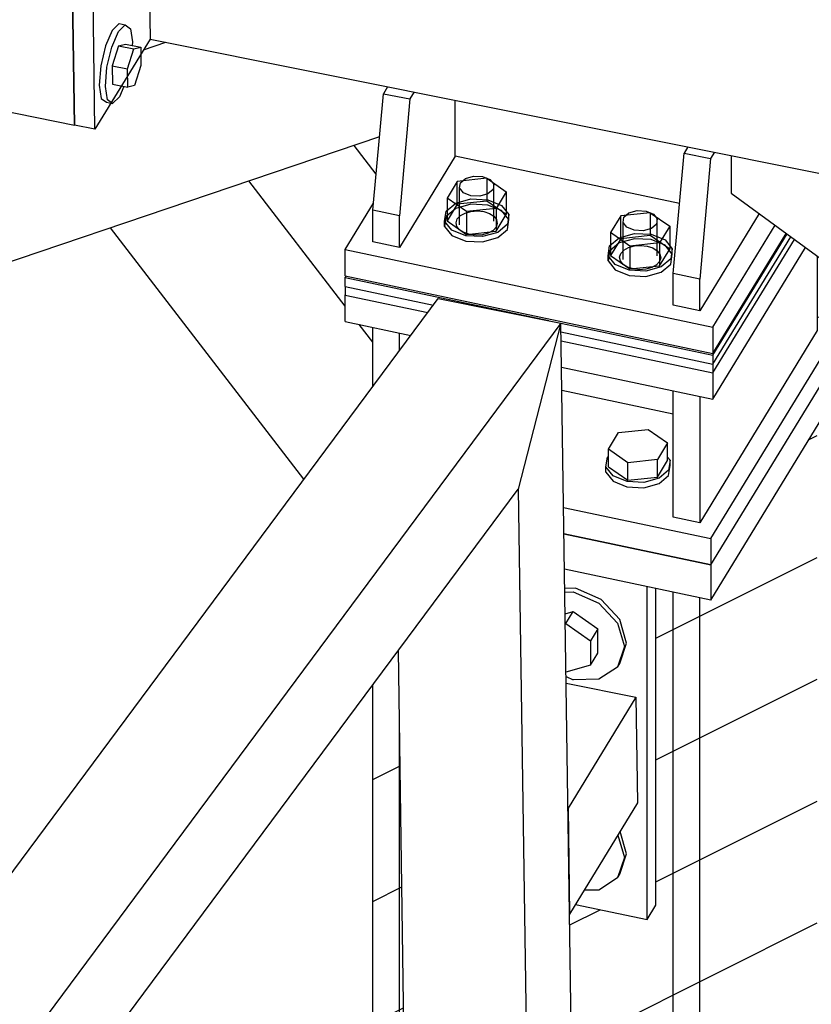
# Model space of a CAD drawing. Header units: millimetres. Extents: x 1838 to 190192, y -28 to 11710.
# Tile 36 of 80: x 58306 to 58671, y 2371 to 2824. Entities that reach past the tile are written whole.
import ezdxf

# ---------------------------------------------------------------- set-up
doc = ezdxf.new("R2010")
doc.units = ezdxf.units.MM
pattern_1 = [(26.565, (58620.546, 2100.96), (-56.1266, 28.0633), [])]

# ---------------------------------------------------------------- blocks, each defined once
blk = doc.blocks.new('Part-18977 - 18971')
h = blk.add_hatch()
h.set_pattern_fill('', color=96, scale=50, style=0, pattern_type=0)
h.set_pattern_definition(pattern_1)
h.paths.add_polyline_path([(58620.55, 1930.8), (58620.55, 2100.96), (58673.7, 2187.93), (58673.7, 2637.14), (58624.65, 2556.89), (58619.61, 2557.97), (58607.37, 2560.57), (58599.37, 2562.27), (58599.37, 2416.4), (58595.32, 2409.76), (58562.34, 2416.72), (58559.65, 2412.32), (58564.17, 2105.64), (58606.71, 2096.66), (58606.71, 1933.57), (58607.37, 1933.44), (58612.74, 1932.36)])
h = blk.add_hatch()
h.set_pattern_fill('', color=96, scale=50, style=0, pattern_type=0)
h.set_pattern_definition(pattern_1)
h.paths.add_polyline_path([(58487.09, 2106), (58481.26, 2501.4), (58480.78, 2533.73), (58469.03, 2517.9), (58469.03, 2119.33), (58481.26, 2110.3)])
at = {"color": 96}
for p, q in [((58607.37, 1933.44), (58607.37, 2560.57)), ((58619.6, 1930.99), (58619.61, 2557.97)), ((58469.03, 2119.33), (58469.03, 2517.9)), ((58481.26, 2110.3), (58481.26, 2501.41))]:
    blk.add_line(p, q, dxfattribs=at)
blk = doc.blocks.new('Part-20373 - 18971')
at = {"color": 7}
for p, q in [((58331.6, 2775.66), (58317.3, 3745.38)), ((58284.55, 2785.09), (58331.6, 2775.66))]:
    blk.add_line(p, q, dxfattribs=at)
blk = doc.blocks.new('Bolt-19757 - 18971')
at = {"color": 7}
for p, q in [((58507.92, 2749.71), (58503.24, 2742.05)), ((58521.56, 2751.16), (58507.92, 2749.71)), ((58507.92, 2739.2), (58507.92, 2749.71)), ((58509, 2746.71), (58509.34, 2749.13)), ((58509.34, 2749.13), (58511.7, 2751.13)), ((58511.7, 2751.13), (58515.45, 2752.17)), ((58515.45, 2752.17), (58519.58, 2751.97)), ((58519.58, 2751.97), (58522.98, 2750.58)), ((58521.56, 2751.16), (58530.51, 2744.94)), ((58521.56, 2751.16), (58521.56, 2740.64)), ((58522.98, 2750.58), (58524.75, 2748.38)), ((58524.75, 2748.38), (58524.4, 2745.95)), ((58524.75, 2731.39), (58524.75, 2748.38)), ((58510.77, 2744.5), (58509, 2746.71)), ((58509, 2729.72), (58509, 2746.71)), ((58514.17, 2743.12), (58510.77, 2744.5)), ((58522.04, 2743.95), (58518.29, 2742.91)), ((58524.4, 2745.95), (58522.04, 2743.95)), ((58530.51, 2744.94), (58525.82, 2737.28)), ((58530.51, 2744.94), (58530.51, 2734.43)), ((58502.76, 2735.96), (58507.18, 2739.71)), ((58512.19, 2735.83), (58503.24, 2742.05)), ((58503.24, 2742.05), (58503.24, 2731.53)), ((58507.92, 2739.2), (58503.24, 2731.53)), ((58507.18, 2739.71), (58514.21, 2741.66)), ((58514.21, 2739.23), (58507.18, 2737.28)), ((58521.56, 2740.64), (58507.92, 2739.2)), ((58518.29, 2742.91), (58514.17, 2743.12)), ((58514.21, 2741.66), (58521.94, 2741.28)), ((58521.94, 2738.85), (58514.21, 2739.23)), ((58530.51, 2734.43), (58521.56, 2740.64)), ((58521.94, 2741.28), (58528.32, 2738.67)), ((58502.11, 2731.41), (58502.76, 2735.96)), ((58507.18, 2737.28), (58502.76, 2733.53)), ((58509.36, 2733.97), (58511.53, 2735.17)), ((58511.53, 2735.17), (58514.22, 2735.91)), ((58525.82, 2737.28), (58512.19, 2735.83)), ((58512.19, 2735.83), (58512.19, 2725.31)), ((58514.22, 2735.91), (58517.16, 2736.13)), ((58517.16, 2736.13), (58520.08, 2735.81)), ((58520.08, 2735.81), (58522.69, 2734.97)), ((58528.32, 2736.25), (58521.94, 2738.85)), ((58522.69, 2734.97), (58524.73, 2733.69)), ((58525.82, 2737.28), (58525.82, 2726.76)), ((58525.82, 2726.76), (58530.51, 2734.43)), ((58528.32, 2738.67), (58531.63, 2734.55)), ((58531.63, 2732.12), (58528.32, 2736.25)), ((58531.63, 2734.55), (58530.99, 2730)), ((58531.63, 2732.12), (58531.63, 2734.55)), ((58596.85, 2735.26), (58583.21, 2733.82)), ((58584.63, 2733.23), (58586.99, 2735.23)), ((58586.99, 2735.23), (58590.74, 2736.27)), ((58590.74, 2736.27), (58594.87, 2736.07)), ((58594.87, 2736.07), (58598.27, 2734.68)), ((58596.85, 2735.26), (58605.8, 2729.05)), ((58596.85, 2735.26), (58596.85, 2724.75)), ((58598.27, 2734.68), (58600.03, 2732.48)), ((58502.76, 2733.53), (58502.11, 2728.98)), ((58505.42, 2727.28), (58502.11, 2731.41)), ((58502.11, 2728.98), (58502.11, 2731.41)), ((58503.24, 2731.53), (58512.19, 2725.31)), ((58507.38, 2730.72), (58507.93, 2732.44)), ((58507.75, 2728.99), (58507.38, 2730.72)), ((58507.93, 2732.44), (58509.36, 2733.97)), ((58524.73, 2733.69), (58525.99, 2732.11)), ((58526.37, 2730.38), (58525.81, 2728.66)), ((58525.99, 2732.11), (58526.37, 2730.38)), ((58530.99, 2730), (58526.56, 2726.25)), ((58530.99, 2727.57), (58531.63, 2732.12)), ((58583.21, 2733.82), (58578.53, 2726.15)), ((58583.21, 2723.3), (58583.21, 2733.82)), ((58584.29, 2730.81), (58584.63, 2733.23)), ((58586.06, 2728.61), (58584.29, 2730.81)), ((58584.29, 2713.82), (58584.29, 2730.81)), ((58599.69, 2730.05), (58597.33, 2728.05)), ((58600.03, 2732.48), (58599.69, 2730.05)), ((58600.03, 2715.49), (58600.03, 2732.48)), ((58502.11, 2728.98), (58505.42, 2724.86)), ((58511.8, 2724.68), (58505.42, 2727.28)), ((58509.02, 2727.41), (58507.75, 2728.99)), ((58511.06, 2726.14), (58509.02, 2727.41)), ((58513.66, 2725.3), (58511.06, 2726.14)), ((58512.19, 2725.31), (58525.82, 2726.76)), ((58516.58, 2724.97), (58513.66, 2725.3)), ((58522.22, 2725.94), (58519.53, 2725.19)), ((58526.56, 2726.25), (58519.54, 2724.3)), ((58524.38, 2727.13), (58522.22, 2725.94)), ((58525.81, 2728.66), (58524.38, 2727.13)), ((58526.56, 2723.82), (58530.99, 2727.57)), ((58587.48, 2719.93), (58578.53, 2726.15)), ((58578.53, 2726.15), (58578.53, 2715.63)), ((58582.47, 2723.81), (58589.5, 2725.76)), ((58589.46, 2727.22), (58586.06, 2728.61)), ((58593.58, 2727.02), (58589.46, 2727.22)), ((58589.5, 2725.76), (58597.23, 2725.38)), ((58597.33, 2728.05), (58593.58, 2727.02)), ((58597.23, 2725.38), (58603.61, 2722.78)), ((58605.8, 2729.05), (58601.11, 2721.38)), ((58605.8, 2729.05), (58605.8, 2718.53)), ((58505.42, 2724.86), (58511.8, 2722.25)), ((58519.54, 2724.3), (58511.8, 2724.68)), ((58511.8, 2722.25), (58519.54, 2721.88)), ((58519.53, 2725.19), (58516.58, 2724.97)), ((58519.54, 2721.88), (58526.56, 2723.82)), ((58578.05, 2720.06), (58582.47, 2723.81)), ((58582.47, 2721.38), (58578.05, 2717.64)), ((58583.21, 2723.3), (58578.53, 2715.63)), ((58589.5, 2723.33), (58582.47, 2721.38)), ((58596.85, 2724.75), (58583.21, 2723.3)), ((58601.11, 2721.38), (58587.48, 2719.93)), ((58597.23, 2722.95), (58589.5, 2723.33)), ((58605.8, 2718.53), (58596.85, 2724.75)), ((58603.61, 2720.35), (58597.23, 2722.95)), ((58601.11, 2721.38), (58601.11, 2710.86)), ((58603.61, 2722.78), (58606.92, 2718.65)), ((58577.4, 2715.51), (58578.05, 2720.06)), ((58578.05, 2717.64), (58577.4, 2713.09)), ((58582.67, 2714.83), (58583.22, 2716.54)), ((58583.22, 2716.54), (58584.65, 2718.07)), ((58584.65, 2718.07), (58586.82, 2719.27)), ((58586.82, 2719.27), (58589.51, 2720.02)), ((58587.48, 2719.93), (58587.48, 2709.42)), ((58589.51, 2720.02), (58592.45, 2720.24)), ((58592.45, 2720.24), (58595.37, 2719.91)), ((58595.37, 2719.91), (58597.98, 2719.07)), ((58597.98, 2719.07), (58600.02, 2717.8)), ((58600.02, 2717.8), (58601.28, 2716.22)), ((58601.11, 2710.86), (58605.8, 2718.53)), ((58601.28, 2716.22), (58601.66, 2714.48)), ((58606.92, 2716.22), (58603.61, 2720.35)), ((58606.92, 2718.65), (58606.28, 2714.1)), ((58606.28, 2711.67), (58606.92, 2716.22)), ((58606.92, 2716.22), (58606.92, 2718.65)), ((58580.71, 2711.39), (58577.4, 2715.51)), ((58577.4, 2713.09), (58577.4, 2715.51)), ((58577.4, 2713.09), (58580.71, 2708.96)), ((58578.53, 2715.63), (58587.48, 2709.42)), ((58583.04, 2713.09), (58582.67, 2714.83)), ((58584.31, 2711.51), (58583.04, 2713.09)), ((58601.1, 2712.77), (58599.67, 2711.24)), ((58601.66, 2714.48), (58601.1, 2712.77)), ((58606.28, 2714.1), (58601.85, 2710.35)), ((58601.85, 2707.92), (58606.28, 2711.67)), ((58587.09, 2708.78), (58580.71, 2711.39)), ((58580.71, 2708.96), (58587.09, 2706.36)), ((58586.34, 2710.24), (58584.31, 2711.51)), ((58588.95, 2709.4), (58586.34, 2710.24)), ((58594.83, 2708.41), (58587.09, 2708.78)), ((58587.48, 2709.42), (58601.11, 2710.86)), ((58591.87, 2709.07), (58588.95, 2709.4)), ((58594.82, 2709.29), (58591.87, 2709.07)), ((58597.51, 2710.04), (58594.82, 2709.29)), ((58601.85, 2710.35), (58594.83, 2708.41)), ((58594.83, 2705.98), (58601.85, 2707.92)), ((58599.67, 2711.24), (58597.51, 2710.04)), ((58587.09, 2706.36), (58594.83, 2705.98))]:
    blk.add_line(p, q, dxfattribs=at)
blk = doc.blocks.new('Part-20197 - 18971')
at = {"color": 7}
for p, q in [((58027.34, 2060.57), (58499.17, 2695.81)), ((58499.17, 2695.81), (58555.63, 2684.5)), ((58555.63, 2684.5), (58083.81, 2049.27)), ((58555.63, 2684.5), (58535.98, 2608.05)), ((58116.14, 2042.79), (58535.98, 2608.05))]:
    blk.add_line(p, q, dxfattribs=at)
blk = doc.blocks.new('Part-20203 - 18971')
at = {"color": 7}
for p, q in [((58499.17, 2695.81), (58555.63, 2684.5)), ((58555.63, 2684.5), (58535.98, 2608.05)), ((58565.01, 2048.5), (58555.63, 2684.5)), ((58535.98, 2608.05), (58544.01, 2064)), ((58487.09, 2106), (58480.78, 2533.73))]:
    blk.add_line(p, q, dxfattribs=at)
blk = doc.blocks.new('Part-20229 - 18971')
at = {"color": 7}
for p, q in [((58595.32, 2409.76), (58595.32, 2563.13)), ((58599.37, 2416.4), (58599.37, 2562.27)), ((58562.34, 2416.72), (58595.32, 2409.76)), ((58595.32, 2409.76), (58599.37, 2416.4))]:
    blk.add_line(p, q, dxfattribs=at)
blk = doc.blocks.new('Part-19241 - 18971')
at = {"color": 7}
for p, q in [((58624.68, 2573.07), (58685.54, 2672.64)), ((58685.54, 2672.64), (58685.51, 2656.46)), ((58624.65, 2556.89), (58685.51, 2656.46)), ((58557.06, 2587.44), (58624.68, 2573.07)), ((58624.65, 2556.89), (58557.3, 2571.21)), ((58624.68, 2573.07), (58624.65, 2556.89))]:
    blk.add_line(p, q, dxfattribs=at)
blk = doc.blocks.new('Bolt-20230 - 18971')
at = {"color": 7}
for p, q in [((58562.38, 2562.34), (58557.43, 2562.24)), ((58574.14, 2557.14), (58562.38, 2562.34)), ((58557.46, 2560.6), (58561.36, 2560.68)), ((58561.36, 2560.68), (58573.13, 2555.48)), ((58573.13, 2555.48), (58581.74, 2546.26)), ((58582.75, 2547.92), (58574.14, 2557.14)), ((58557.61, 2550.59), (58561.36, 2551.66)), ((58557.98, 2546.13), (58561.36, 2551.66)), ((58561.36, 2551.66), (58572.66, 2543.67)), ((58557.67, 2546.04), (58557.98, 2546.13)), ((58557.98, 2546.13), (58569.28, 2538.14)), ((58581.74, 2546.26), (58584.89, 2535.48)), ((58585.91, 2537.14), (58582.75, 2547.92)), ((58572.66, 2543.67), (58569.28, 2538.14)), ((58572.66, 2532.46), (58572.66, 2543.67)), ((58569.28, 2538.14), (58569.28, 2526.93)), ((58584.89, 2535.48), (58581.74, 2526.04)), ((58582.75, 2527.7), (58585.91, 2537.14)), ((58569.28, 2526.93), (58572.66, 2532.46)), ((58569.28, 2526.93), (58558, 2523.71)), ((58581.74, 2526.04), (58573.13, 2520.45)), ((58581.74, 2526.04), (58582.75, 2527.7)), ((58558.03, 2521.7), (58561.36, 2520.23)), ((58573.13, 2520.45), (58561.36, 2520.23)), ((58581.88, 2448.7), (58584.89, 2438.4)), ((58585.91, 2440.06), (58582.89, 2450.36)), ((58582.75, 2430.61), (58585.91, 2440.06)), ((58584.89, 2438.4), (58581.74, 2428.95)), ((58581.74, 2428.95), (58582.75, 2430.61)), ((58581.74, 2428.95), (58573.13, 2423.37)), ((58573.13, 2423.37), (58566.32, 2423.24))]:
    blk.add_line(p, q, dxfattribs=at)
blk = doc.blocks.new('Part-19242 - 18971')
at = {"color": 7}
for p, q in [((58624.71, 2585.2), (58685.56, 2684.77)), ((58673.7, 2687.29), (58685.56, 2684.77)), ((58685.56, 2684.77), (58685.54, 2672.64)), ((58624.68, 2573.07), (58685.54, 2672.64)), ((58556.88, 2599.61), (58624.71, 2585.2)), ((58624.68, 2573.07), (58557.06, 2587.44)), ((58624.71, 2585.2), (58624.68, 2573.07))]:
    blk.add_line(p, q, dxfattribs=at)
blk = doc.blocks.new('Part-20227 - 18971')
at = {"color": 7}
for p, q in [((58558.08, 2518.7), (58590.25, 2512.26)), ((58590.25, 2512.26), (58558.93, 2461.01)), ((58590.25, 2512.26), (58590.97, 2463.57)), ((58590.97, 2463.57), (58559.65, 2412.32)), ((58558.93, 2461.01), (58559.65, 2412.32))]:
    blk.add_line(p, q, dxfattribs=at)
blk = doc.blocks.new('Part-19340 - 18971')
at = {"color": 7}
for p, q in [((58363.34, 2810.31), (58373.67, 2813.81)), ((58472.1, 2770.28), (57218.19, 2346.4))]:
    blk.add_line(p, q, dxfattribs=at)
blk = doc.blocks.new('Bolt-19347 - 18971')
at = {"color": 7}
for p, q in [((58582.24, 2634.07), (58595.88, 2635.5)), ((58595.88, 2635.5), (58604.83, 2629.27)), ((58577.56, 2626.41), (58582.24, 2634.07)), ((58577.54, 2618.32), (58577.56, 2626.41)), ((58586.51, 2620.17), (58577.56, 2626.41)), ((58604.83, 2629.27), (58600.14, 2621.61)), ((58604.81, 2621.18), (58604.83, 2629.27)), ((58576.42, 2618.2), (58577.06, 2622.75)), ((58577.06, 2622.75), (58577.55, 2623.17)), ((58600.14, 2621.61), (58586.51, 2620.17)), ((58600.13, 2613.52), (58600.14, 2621.61)), ((58600.13, 2613.52), (58604.81, 2621.18)), ((58604.82, 2622.7), (58605.94, 2621.3)), ((58605.94, 2621.3), (58605.29, 2616.75)), ((58605.93, 2618.88), (58605.94, 2621.3)), ((58576.41, 2615.77), (58576.42, 2618.2)), ((58579.73, 2614.07), (58576.42, 2618.2)), ((58577.54, 2618.32), (58586.49, 2612.09)), ((58586.49, 2612.09), (58586.51, 2620.17)), ((58605.29, 2616.75), (58600.87, 2613)), ((58605.29, 2614.33), (58605.93, 2618.88)), ((58576.41, 2615.77), (58579.72, 2611.64)), ((58586.11, 2611.45), (58579.73, 2614.07)), ((58586.49, 2612.09), (58600.13, 2613.52)), ((58600.87, 2613), (58593.84, 2611.07)), ((58600.86, 2610.58), (58605.29, 2614.33)), ((58579.72, 2611.64), (58586.1, 2609.03)), ((58586.1, 2609.03), (58593.84, 2608.64)), ((58593.84, 2611.07), (58586.11, 2611.45)), ((58593.84, 2608.64), (58600.86, 2610.58))]:
    blk.add_line(p, q, dxfattribs=at)
blk = doc.blocks.new('Bolt-23366 - 18971')
at = {"color": 7}
for p, q in [((58266.31, 2890.41), (58265.31, 2888.1)), ((58267.34, 2891.42), (58266.31, 2890.41)), ((58267.34, 2891.42), (58278.57, 2889.17)), ((58279.43, 2891.81), (58276.28, 2882.1)), ((58279.43, 2891.81), (58282.71, 2892.62)), ((58279.43, 2891.81), (58282.99, 2891.09)), ((58282.71, 2892.62), (58282.97, 2892.56)), ((58264.59, 2885.1), (58264.36, 2882.22)), ((58265.31, 2888.1), (58264.59, 2885.1)), ((58348.03, 2884.16), (58344.93, 2877.03)), ((58351.19, 2887.27), (58348.03, 2884.16)), ((58350.85, 2883.59), (58354.01, 2886.7)), ((58351.19, 2887.27), (58354.01, 2886.7)), ((58354.01, 2886.7), (58356.38, 2884.96)), ((58356.38, 2884.96), (58357.33, 2878.83)), ((58264.36, 2882.22), (58264.67, 2880.23)), ((58264.67, 2880.23), (58265.43, 2879.67)), ((58265.43, 2879.67), (58276.35, 2877.48)), ((58276.28, 2882.1), (58276.41, 2873.2)), ((58276.28, 2882.1), (58283.14, 2880.72)), ((58347.76, 2876.46), (58350.85, 2883.59)), ((58283.2, 2876.7), (58282.72, 2870.78)), ((58344.93, 2877.03), (58342.73, 2867.79)), ((58345.55, 2867.22), (58347.76, 2876.46)), ((58350.95, 2877.02), (58347.97, 2867.82)), ((58350.95, 2877.02), (58354.06, 2877.78)), ((58350.95, 2877.02), (58358.01, 2875.6)), ((58354.06, 2877.78), (58361.12, 2876.37)), ((58355.03, 2866.41), (58358.01, 2875.6)), ((58357.33, 2878.83), (58357.2, 2877.16)), ((58358.01, 2875.6), (58361.12, 2876.37)), ((58361.12, 2876.37), (58361.24, 2867.94)), ((58276.41, 2873.2), (58282.81, 2871.92)), ((58282.72, 2870.78), (58283.35, 2866.71)), ((58342.73, 2867.79), (58342, 2858.91)), ((58344.82, 2858.35), (58345.55, 2867.22)), ((58347.97, 2867.82), (58348.1, 2859.39)), ((58347.97, 2867.82), (58355.03, 2866.41)), ((58355.16, 2857.98), (58355.03, 2866.41)), ((58361.24, 2867.94), (58358.26, 2858.74)), ((58342, 2858.91), (58342.95, 2852.78)), ((58345.77, 2852.21), (58344.82, 2858.35)), ((58348.1, 2859.39), (58355.16, 2857.98)), ((58353.37, 2858.33), (58351.3, 2853.58)), ((58358.26, 2858.74), (58355.16, 2857.98)), ((58342.95, 2852.78), (58345.32, 2851.04)), ((58351.3, 2853.58), (58348.15, 2850.47)), ((58345.32, 2851.04), (58348.15, 2850.47)), ((58348.15, 2850.47), (58345.77, 2852.21)), ((58267.28, 2825.52), (58266.28, 2823.2)), ((58268.31, 2826.52), (58267.28, 2825.52)), ((58268.31, 2826.52), (58279.54, 2824.27)), ((58280.4, 2826.91), (58277.25, 2817.2)), ((58280.4, 2826.91), (58283.68, 2827.72)), ((58280.4, 2826.91), (58283.94, 2826.2)), ((58283.68, 2827.72), (58283.92, 2827.67)), ((58266.28, 2823.2), (58265.56, 2820.21)), ((58352.16, 2822.37), (58349, 2819.26)), ((58351.83, 2818.7), (58354.98, 2821.81)), ((58352.16, 2822.37), (58354.98, 2821.81)), ((58354.98, 2821.81), (58357.35, 2820.06)), ((58265.56, 2820.21), (58265.33, 2817.33)), ((58265.33, 2817.33), (58265.64, 2815.34)), ((58277.25, 2817.2), (58277.39, 2808.3)), ((58277.25, 2817.2), (58284.1, 2815.83)), ((58349, 2819.26), (58345.9, 2812.13)), ((58348.73, 2811.57), (58351.83, 2818.7)), ((58357.35, 2820.06), (58358.3, 2813.93)), ((58265.64, 2815.34), (58266.4, 2814.77)), ((58266.4, 2814.77), (58277.32, 2812.59)), ((58284.16, 2811.66), (58283.69, 2805.89)), ((58345.9, 2812.13), (58343.7, 2802.89)), ((58346.52, 2802.33), (58348.73, 2811.57)), ((58351.92, 2812.12), (58348.94, 2802.92)), ((58351.92, 2812.12), (58355.03, 2812.89)), ((58351.92, 2812.12), (58358.98, 2810.71)), ((58355.03, 2812.89), (58362.09, 2811.48)), ((58358.3, 2813.93), (58358.17, 2812.26)), ((58358.98, 2810.71), (58362.09, 2811.48)), ((58362.09, 2811.48), (58362.21, 2803.05)), ((58277.39, 2808.3), (58283.78, 2807.02)), ((58356, 2801.51), (58358.98, 2810.71)), ((58283.69, 2805.89), (58284.3, 2801.91)), ((58343.7, 2802.89), (58342.97, 2794.02)), ((58348.94, 2802.92), (58349.07, 2794.49)), ((58348.94, 2802.92), (58356, 2801.51)), ((58362.21, 2803.05), (58359.23, 2793.85)), ((58345.8, 2793.45), (58346.52, 2802.33)), ((58356.13, 2793.08), (58356, 2801.51)), ((58342.97, 2794.02), (58343.92, 2787.88)), ((58346.75, 2787.32), (58345.8, 2793.45)), ((58349.07, 2794.49), (58356.13, 2793.08)), ((58354.34, 2793.44), (58352.27, 2788.68)), ((58359.23, 2793.85), (58356.13, 2793.08)), ((58343.92, 2787.88), (58346.29, 2786.14)), ((58346.29, 2786.14), (58349.12, 2785.57)), ((58349.12, 2785.57), (58346.75, 2787.32)), ((58352.27, 2788.68), (58349.12, 2785.57))]:
    blk.add_line(p, q, dxfattribs=at)
blk = doc.blocks.new('Part-19750 - 18971')
at = {"color": 7}
for p, q in [((58475.85, 2793.35), (58473.87, 2790.12)), ((58469.09, 2736.48), (58473.87, 2790.12)), ((58473.87, 2790.12), (58486.12, 2787.69)), ((58488.08, 2790.9), (58486.12, 2787.69)), ((58486.12, 2787.69), (58481.32, 2733.89)), ((58507.01, 2761.36), (58507.01, 2787.11)), ((58607.43, 2707.26), (58612.37, 2762.67)), ((58614.19, 2765.65), (58612.37, 2762.67)), ((58612.37, 2762.67), (58624.62, 2760.25)), ((58626.43, 2763.2), (58624.62, 2760.25)), ((58507.01, 2761.36), (58481.32, 2719.32)), ((58610.31, 2739.55), (58507.01, 2761.36)), ((58624.62, 2760.25), (58619.66, 2704.68)), ((58481.32, 2733.89), (58469.09, 2736.48)), ((58469.09, 2721.91), (58469.09, 2736.48)), ((58647.03, 2734.89), (58619.66, 2690.11)), ((58481.32, 2719.32), (58481.32, 2733.89)), ((58481.32, 2719.32), (58469.09, 2721.91)), ((58619.66, 2704.68), (58607.43, 2707.26)), ((58607.43, 2692.69), (58607.43, 2707.26)), ((58619.66, 2690.11), (58619.66, 2704.68)), ((58619.66, 2690.11), (58607.43, 2692.69))]:
    blk.add_line(p, q, dxfattribs=at)
blk = doc.blocks.new('Part-19544 - 18971')
at = {"color": 7}
for p, q in [((58634.13, 2761.66), (58634.13, 2744.34)), ((58634.13, 2744.34), (58835.18, 2597)), ((58743.76, 2739.71), (58874.24, 2644.08)), ((58891.8, 2672.81), (58874.24, 2644.08)), ((58874.24, 2644.08), (58835.18, 2597))]:
    blk.add_line(p, q, dxfattribs=at)
blk = doc.blocks.new('Part-19756 - 18971')
at = {"color": 7}
for p, q in [((58456.29, 2718.36), (58469.38, 2739.77)), ((58625.69, 2682.59), (58654.37, 2729.51)), ((58625.69, 2670.46), (58659.49, 2725.76)), ((58456.29, 2706.23), (58456.29, 2718.36)), ((58456.29, 2718.36), (58625.69, 2682.59)), ((58456.29, 2706.23), (58625.69, 2670.46)), ((58625.69, 2682.59), (58625.69, 2670.46))]:
    blk.add_line(p, q, dxfattribs=at)
blk = doc.blocks.new('Part-19754 - 18971')
at = {"color": 7}
for p, q in [((58625.69, 2665.6), (58661.54, 2724.25)), ((58625.69, 2661.56), (58663.25, 2723)), ((58456.29, 2701.37), (58456.29, 2697.33)), ((58456.29, 2701.37), (58496.93, 2692.79)), ((58456.29, 2697.33), (58494.33, 2689.29)), ((58555.69, 2680.38), (58625.69, 2665.6)), ((58555.75, 2676.33), (58625.69, 2661.56)), ((58625.69, 2665.6), (58625.69, 2661.56))]:
    blk.add_line(p, q, dxfattribs=at)
blk = doc.blocks.new('Part-19687 - 18971')
at = {"color": 7}
for p, q in [((58470.57, 2753.08), (58460.37, 2766.31)), ((58456.23, 2692.31), (58411.87, 2749.92)), ((58437.31, 2612.53), (58348.1, 2728.36)), ((58469.03, 2675.7), (58462.77, 2683.82))]:
    blk.add_line(p, q, dxfattribs=at)
blk = doc.blocks.new('Part-19749 - 18971')
at = {"color": 7}
for p, q in [((58673.7, 2715.34), (58673.7, 2681.04)), ((58469.03, 2655.22), (58469.03, 2682.5)), ((58673.7, 2681.04), (58619.6, 2592.53)), ((58481.26, 2671.7), (58481.26, 2679.92)), ((58556.09, 2653.53), (58607.37, 2642.64)), ((58607.37, 2595.13), (58607.37, 2653.29)), ((58619.6, 2650.71), (58619.6, 2592.53)), ((58619.6, 2592.53), (58607.37, 2595.13))]:
    blk.add_line(p, q, dxfattribs=at)
blk = doc.blocks.new('Part-19753 - 18971')
at = {"color": 7}
for p, q in [((58625.69, 2669.65), (58659.83, 2725.51)), ((58625.69, 2665.6), (58661.54, 2724.25)), ((58456.29, 2705.42), (58456.73, 2706.13)), ((58456.29, 2701.37), (58456.29, 2705.42)), ((58456.29, 2705.42), (58550.13, 2685.6)), ((58456.29, 2701.37), (58496.93, 2692.79)), ((58555.63, 2684.44), (58625.69, 2669.65)), ((58555.69, 2680.38), (58625.69, 2665.6)), ((58625.69, 2669.65), (58625.69, 2665.6))]:
    blk.add_line(p, q, dxfattribs=at)
blk = doc.blocks.new('Part-19755 - 18971')
at = {"color": 7}
for p, q in [((58625.64, 2649.44), (58668.32, 2719.28)), ((58456.23, 2697.34), (58456.29, 2697.44)), ((58456.23, 2685.2), (58456.23, 2697.34)), ((58456.23, 2697.34), (58494.33, 2689.3)), ((58456.23, 2685.2), (58486.54, 2678.81)), ((58555.75, 2676.33), (58625.64, 2661.57)), ((58555.93, 2664.15), (58625.64, 2649.44)), ((58625.64, 2661.57), (58625.64, 2649.44))]:
    blk.add_line(p, q, dxfattribs=at)
blk = doc.blocks.new('Part-23311 - 18971')
at = {"color": 7}
blk.add_line((58366.37, 2815.27), (58848.02, 2718.83), dxfattribs=at)
blk = doc.blocks.new('Part-23365 - 18971')
at = {"color": 7}
for p, q in [((58355.52, 2914.53), (58330.17, 2873.04)), ((58364.93, 2912.65), (58339.58, 2871.16)), ((58355.52, 2914.53), (58364.93, 2912.65)), ((58364.93, 2912.65), (58366.37, 2815.27)), ((58330.17, 2873.04), (58331.6, 2775.66)), ((58339.58, 2871.16), (58330.17, 2873.04)), ((58341.01, 2773.78), (58339.58, 2871.16)), ((58366.37, 2815.27), (58341.01, 2773.78)), ((58341.01, 2773.78), (58331.6, 2775.66))]:
    blk.add_line(p, q, dxfattribs=at)

msp = doc.modelspace()

# ---------------------------------------------------------------- block references
for name in ['Part-23311 - 18971', 'Part-20373 - 18971', 'Part-23365 - 18971', 'Bolt-23366 - 18971', 'Part-19687 - 18971', 'Part-19340 - 18971', 'Part-19750 - 18971', 'Part-19544 - 18971', 'Bolt-19757 - 18971', 'Part-19756 - 18971', 'Part-19753 - 18971', 'Part-19754 - 18971', 'Part-19755 - 18971', 'Part-19749 - 18971', 'Part-20197 - 18971', 'Part-20203 - 18971', 'Part-19242 - 18971', 'Part-19241 - 18971', 'Part-18977 - 18971', 'Bolt-19347 - 18971', 'Bolt-20230 - 18971', 'Part-20229 - 18971', 'Part-20227 - 18971']:
    msp.add_blockref(name, (0, 0))

doc.saveas('drawing.dxf')
